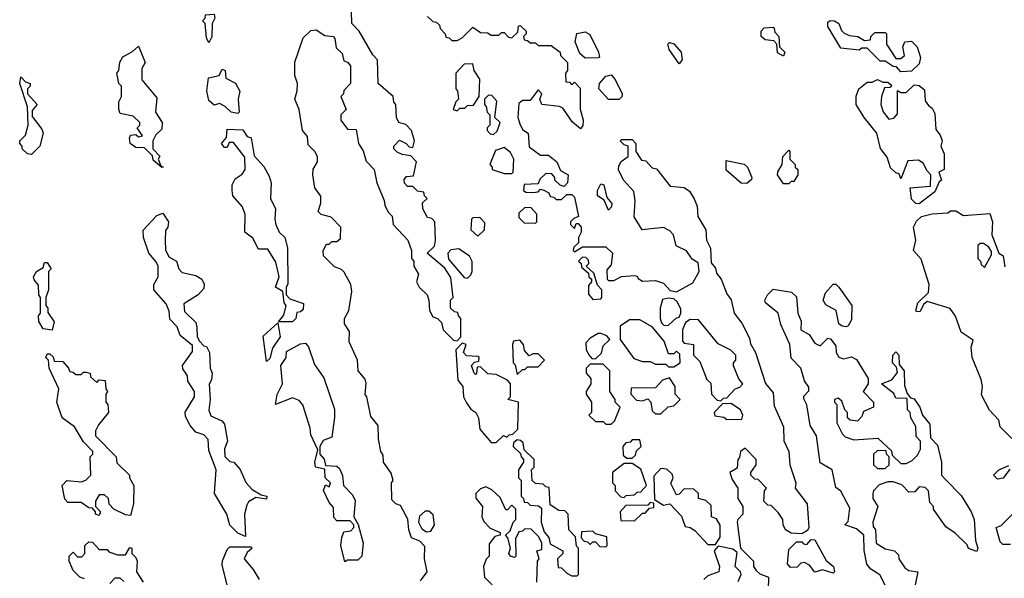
# Model space of a CAD drawing. Extents: x 2886962 to 3052311, y 540590 to 918621.
# Tile 150 of 164: x 2965200 to 2968971, y 858850 to 860989. Entities that reach past the tile are written whole.
import ezdxf

# ---------------------------------------------------------------- set-up
doc = ezdxf.new("R2010")
doc.units = 0

msp = doc.modelspace()

# ---------------------------------------------------------------- linework, layer by layer
at = {"layer": '0CON20XD'}
for points in [[(2966735, 858840), (2966760, 858875), (2966750, 858925), (2966751.7, 858971.7), (2966732.5, 858992.5), (2966700, 859005), (2966690, 859035), (2966687, 859077), (2966658.3, 859128.3), (2966640, 859135), (2966625, 859150), (2966623.3, 859215), (2966630, 859225), (2966622.5, 859252.5), (2966593.3, 859295), (2966591.7, 859321.7), (2966582.5, 859335), (2966574, 859384), (2966572.5, 859435), (2966545, 859470), (2966530, 859545), (2966523.6, 859553.6), (2966527, 859597), (2966522.5, 859612.5), (2966496.7, 859645), (2966493.3, 859685), (2966461.2, 859755), (2966462.5, 859795), (2966443.3, 859825), (2966443.3, 859845), (2966460, 859875), (2966471.7, 859948.3), (2966468.8, 859975), (2966442.5, 860022.5), (2966432.5, 860032.5), (2966405, 860042.5), (2966363.3, 860085), (2966362.5, 860105), (2966375, 860130), (2966385, 860130), (2966395, 860140), (2966415, 860140), (2966428.3, 860151.7), (2966430, 860195), (2966392.5, 860232.5), (2966355, 860243.3), (2966342.5, 860255), (2966353, 860287), (2966353, 860313), (2966330, 860345), (2966322.5, 860395), (2966323.6, 860416.4), (2966340, 860445), (2966340, 860465), (2966330, 860485), (2966305, 860510), (2966302.5, 860542.5), (2966283.3, 860565), (2966270, 860645), (2966253.8, 860685), (2966263, 860717), (2966263.3, 860745), (2966253.3, 860775), (2966253.6, 860826.4), (2966285, 860920), (2966315, 860947.5), (2966335, 860950), (2966368.3, 860928.3), (2966400, 860925), (2966407, 860917), (2966411.7, 860881.7), (2966435, 860860), (2966441.7, 860831.7), (2966455, 860826.7), (2966467, 860813), (2966467.5, 860745), (2966441.7, 860718.3), (2966440, 860705), (2966430, 860695), (2966450, 860645), (2966430, 860625), (2966430, 860605), (2966455, 860570), (2966488.3, 860568.3), (2966497.5, 860515), (2966515, 860487.5), (2966527.5, 860447.5), (2966557.5, 860415), (2966567.5, 860365), (2966596.4, 860296.4), (2966598.3, 860278.3), (2966611.7, 860251.7), (2966627, 860237), (2966630, 860205), (2966686.7, 860145), (2966700, 860105), (2966700, 860075), (2966710, 860065), (2966710, 860045), (2966727.5, 860015), (2966720, 859985), (2966730, 859965), (2966760, 859935), (2966767.5, 859915), (2966770, 859875), (2966781.7, 859851.7), (2966800, 859845), (2966815, 859830), (2966821.7, 859801.7), (2966861.7, 859761.7), (2966875, 859760), (2966890, 859775), (2966890, 859845), (2966880, 859855), (2966878.3, 859868.3), (2966865, 859870), (2966850, 859885), (2966850, 859915), (2966860, 859925), (2966851.7, 860001.7), (2966828.3, 860038.3), (2966760, 860095), (2966788.3, 860121.7), (2966792.5, 860145), (2966790, 860215), (2966778.3, 860228.3), (2966761.7, 860231.7), (2966743.3, 860265), (2966742.5, 860287.5), (2966760, 860305), (2966750, 860315), (2966748.3, 860328.3), (2966723, 860333), (2966705, 860350), (2966685, 860350), (2966673.6, 860363.6), (2966673, 860377), (2966681.7, 860388.3), (2966708.3, 860391.7), (2966720, 860445), (2966698.3, 860468.3), (2966665, 860472.5), (2966645, 860482.5), (2966633.3, 860495), (2966633.3, 860505), (2966655, 860527.5), (2966680, 860515), (2966691.7, 860501.7), (2966705, 860500), (2966712.5, 860525), (2966700, 860565), (2966678.3, 860588.3), (2966652.5, 860595), (2966642.5, 860615), (2966640, 860665), (2966633, 860673), (2966630, 860695), (2966572.5, 860745), (2966570, 860835), (2966552.5, 860855), (2966500, 860945), (2966472.5, 860975), (2966470, 861065)], [(2965925, 860900), (2965915, 860920), (2965910, 860975), (2965900, 860985), (2965910, 860995), (2965911.7, 861008.3), (2965945, 861010), (2965947.5, 860995), (2965937.5, 860975), (2965936.4, 860923.6), (2965925, 860900)], [(2966761.7, 861001.7), (2966781.7, 860981.7), (2966795, 860980), (2966808.3, 860968.3), (2966810, 860955), (2966830, 860935), (2966831.7, 860921.7), (2966845, 860920), (2966855, 860910), (2966875, 860910), (2966895, 860920), (2966935, 860960), (2966965, 860940), (2966991.7, 860938.3), (2967005, 860930), (2967035, 860930), (2967045, 860940), (2967055, 860940), (2967071.7, 860921.7), (2967085, 860920), (2967108.3, 860941.7), (2967110, 860965), (2967117, 860967), (2967140, 860945), (2967140, 860935), (2967130, 860925), (2967131.7, 860911.7), (2967145, 860910), (2967155, 860900), (2967175, 860900), (2967185, 860890), (2967235, 860890), (2967270, 860865), (2967271.7, 860851.7), (2967297.5, 860825), (2967297.5, 860795), (2967290, 860785), (2967291.7, 860751.7), (2967305, 860750), (2967315, 860740), (2967325, 860750), (2967347, 860727), (2967347, 860647), (2967357.5, 860605), (2967356.4, 860583.6), (2967348.3, 860571.7), (2967317, 860597), (2967280, 860650), (2967266.7, 860656.7), (2967200, 860665), (2967192.5, 860685), (2967200, 860705), (2967185, 860720), (2967155, 860680), (2967125, 860680), (2967111.7, 860668.3), (2967107.5, 860615), (2967116.4, 860586.4)], [(2968125, 860850), (2968101.7, 860861.7), (2968100, 860895), (2968088.3, 860908.3), (2968055, 860912.5), (2968040, 860925), (2968040, 860945), (2968051.7, 860958.3), (2968085, 860960), (2968090, 860955), (2968091.7, 860941.7), (2968107.5, 860925), (2968110, 860885), (2968130, 860865), (2968125, 860850)], [(2968575, 860790), (2968558.3, 860808.3), (2968545, 860810), (2968515, 860830), (2968495, 860830), (2968445, 860880), (2968425, 860880), (2968415, 860872.5), (2968345, 860880), (2968295, 860963.3), (2968295, 860980), (2968304.1, 860985.9), (2968320, 860985), (2968337.5, 860975), (2968347.5, 860947.5), (2968357.5, 860937.5), (2968378.3, 860928.3), (2968410, 860925), (2968435, 860910), (2968458.3, 860911.7), (2968460, 860925), (2968475, 860940), (2968515, 860940), (2968520, 860935), (2968520, 860895), (2968555, 860840), (2968575, 860840), (2968588.3, 860851.7), (2968582.5, 860885), (2968590, 860905), (2968615, 860906.7), (2968636.7, 860885), (2968650, 860845), (2968645, 860820), (2968615, 860792.5), (2968575, 860790)], [(2967365, 860842.5), (2967345, 860860), (2967327.5, 860905), (2967333.6, 860936.4), (2967365, 860942.5), (2967383, 860933), (2967416.7, 860865), (2967420, 860845), (2967415, 860843.3), (2967365, 860842.5)], [(2965745, 860423.3), (2965711.7, 860451.7), (2965708.3, 860468.3), (2965678.3, 860498.3), (2965645, 860500), (2965622.5, 860515), (2965620, 860535), (2965625, 860547.5), (2965645, 860550), (2965655, 860540), (2965670, 860545), (2965650, 860575), (2965660, 860585), (2965660, 860595), (2965635, 860620), (2965585, 860630), (2965580, 860645), (2965580, 860675), (2965590, 860695), (2965590, 860735), (2965580, 860745), (2965572.5, 860785), (2965580, 860795), (2965583, 860827), (2965595, 860847.5), (2965632.5, 860867.5), (2965655, 860887.5), (2965680, 860825), (2965668.3, 860801.7), (2965668.3, 860758.3), (2965725, 860690), (2965720, 860635), (2965745.6, 860595), (2965745, 860570), (2965721.7, 860548.3), (2965710, 860525), (2965710, 860495), (2965737, 860467), (2965730, 860455), (2965740, 860430), (2965750, 860425), (2965745, 860423.3)], [(2967725, 860820), (2967686.7, 860875), (2967682.5, 860895), (2967688.3, 860901.7), (2967705, 860896.7), (2967733.3, 860865), (2967736.7, 860835), (2967725, 860820)], [(2966875, 860640), (2966885, 860650), (2966905, 860650), (2966915, 860660), (2966938.3, 860661.7), (2966960, 860695), (2966961.7, 860761.7), (2966940, 860795), (2966935, 860820), (2966901.7, 860818.3), (2966870, 860785), (2966870, 860725), (2966877, 860717), (2966880, 860685), (2966870, 860675), (2966860, 860645), (2966875, 860640)], [(2965245, 860472.5), (2965230, 860475), (2965210, 860495), (2965210, 860505), (2965200, 860515), (2965200, 860525), (2965222.5, 860547.5), (2965232.5, 860585), (2965230, 860655), (2965200, 860745), (2965205, 860770), (2965221.7, 860751.7), (2965240, 860745), (2965240, 860735), (2965230, 860725), (2965230, 860705), (2965266.7, 860665), (2965248.3, 860641.7), (2965248.3, 860618.3), (2965285, 860570), (2965290, 860555), (2965276.7, 860505), (2965245, 860472.5)], [(2966035, 860630), (2966010, 860635), (2965987.3, 860657.3), (2965965, 860668.8), (2965945, 860662.5), (2965925, 860680), (2965916.2, 860715), (2965923.6, 860766.4), (2965964.1, 860775.9), (2965975, 860800), (2965987.5, 860795), (2965990, 860765), (2966026.4, 860746.4), (2966042.5, 860715), (2966036.7, 860685), (2966040, 860635), (2966035, 860630)], [(2967495, 860683.8), (2967455, 860683.8), (2967417.5, 860725), (2967420, 860745), (2967445, 860773.3), (2967465, 860777.5), (2967480.7, 860760.7), (2967506.7, 860705), (2967506.1, 860693.9), (2967495, 860683.8)], [(2968645, 860284), (2968632.5, 860285), (2968615, 860302.5), (2968610, 860345), (2968688.3, 860351.7), (2968690, 860395), (2968675, 860410), (2968660, 860440), (2968641.7, 860451.7), (2968601.7, 860448.3), (2968575, 860380), (2968568.3, 860398.3), (2968555, 860402.5), (2968535, 860422.5), (2968522.5, 860462.5), (2968496.1, 860496.1), (2968482.5, 860555), (2968434.2, 860614.2), (2968403.3, 860665), (2968403.9, 860696.1), (2968413.3, 860725), (2968445, 860750), (2968465, 860750), (2968485, 860760), (2968505, 860750), (2968525, 860750), (2968538.3, 860738.3), (2968535, 860730), (2968511.7, 860728.3), (2968500, 860695), (2968497.5, 860665), (2968506.4, 860636.4), (2968528.3, 860608.3), (2968548.3, 860611.7), (2968561.7, 860628.3), (2968561.7, 860718.3), (2968575, 860710), (2968595, 860710), (2968625, 860740), (2968645, 860737.5), (2968665, 860720), (2968668.3, 860678.3), (2968680, 860660), (2968695, 860650), (2968705, 860630), (2968708.3, 860568.3), (2968725, 860547.5), (2968732.5, 860525), (2968727.5, 860505), (2968740, 860475), (2968740, 860415), (2968720, 860405), (2968730, 860375), (2968721.7, 860368.3), (2968705, 860330), (2968645, 860284)], [(2967015, 860550), (2967028.3, 860561.7), (2967040, 860595), (2967020, 860615), (2967027, 860677), (2967008.3, 860698.3), (2966995, 860700), (2966980, 860685), (2966980, 860665), (2966987, 860657), (2966990, 860635), (2967000, 860625), (2967000, 860585), (2966990, 860575), (2966990, 860565), (2967001.7, 860551.7), (2967015, 860550)], [(2967116.4, 860586.4), (2967127, 860567), (2967146.7, 860555), (2967151.7, 860501.7), (2967195, 860470), (2967225, 860470), (2967256.7, 860445), (2967271.7, 860411.7), (2967300, 860395), (2967297.5, 860365), (2967285, 860350), (2967270, 860355), (2967250, 860375), (2967250, 860385), (2967238.3, 860398.3), (2967215, 860400), (2967191.7, 860378.3), (2967185, 860360), (2967131.7, 860358.3), (2967130, 860335), (2967138.3, 860328.3), (2967165, 860327.5), (2967185, 860330), (2967195, 860340), (2967207, 860337), (2967226.4, 860326.4), (2967231.7, 860311.7), (2967245, 860310), (2967255, 860300), (2967275, 860300), (2967295, 860320), (2967315, 860320), (2967325, 860310), (2967340, 860235), (2967321.7, 860228.3), (2967310, 860215), (2967310, 860205), (2967325, 860190), (2967331.7, 860208.3), (2967338.3, 860208.3), (2967350, 860195), (2967350, 860175), (2967340, 860155), (2967340, 860135), (2967321.7, 860118.3), (2967320, 860105), (2967325, 860100), (2967355, 860120), (2967445, 860120), (2967470, 860095), (2967465, 860050), (2967448.3, 860031.7), (2967450, 859995), (2967455, 859990), (2967475, 859990), (2967505, 860006.2), (2967555, 860010), (2967565, 860007.5), (2967568.3, 859998.3), (2967585, 859987.5), (2967635, 859990), (2967665, 859980), (2967691.7, 859951.7), (2967715, 859947.5), (2967778.3, 859981.7), (2967802.5, 860025), (2967798.3, 860058.3), (2967775, 860072.5), (2967754.2, 860104.2), (2967713.6, 860123.6), (2967703.3, 860165), (2967690.5, 860180.5), (2967665, 860193.3), (2967584, 860184), (2967553.9, 860233.9), (2967557.5, 860295), (2967551.7, 860331.7), (2967512.5, 860375), (2967493.8, 860413.8), (2967495, 860430), (2967503.6, 860446.4), (2967530, 860465), (2967530, 860505), (2967515, 860510), (2967500, 860525), (2967505, 860530), (2967545, 860530), (2967560, 860515), (2967560, 860485), (2967581.7, 860451.7), (2967598.3, 860448.3), (2967621.7, 860421.7), (2967638.3, 860418.3), (2967691.7, 860351.7), (2967745, 860346.7), (2967765, 860332.5), (2967783, 860303), (2967794.2, 860275), (2967796.7, 860235), (2967827.5, 860185), (2967830, 860145), (2967846, 860114), (2967848.3, 860058.3), (2967865, 860037.5), (2967868.3, 860018.3), (2967886, 859995), (2967908.8, 859938.8), (2967925, 859916.7), (2967936.2, 859865), (2967965, 859826.7), (2967995, 859770), (2967998.3, 859748.3), (2968018, 859715), (2968056.2, 859596.2), (2968085, 859560), (2968090, 859510), (2968125, 859430), (2968126, 859376), (2968145.7, 859335), (2968150, 859285), (2968172.5, 859215), (2968170, 859195), (2968215.6, 859135), (2968222.5, 859045), (2968216.7, 859033.3), (2968195, 859020), (2968155, 859023.3), (2968132.5, 859035), (2968123.3, 859055), (2968122.5, 859075), (2968105, 859102.5), (2968078.3, 859128.3), (2968065, 859130), (2968050, 859145), (2968052.5, 859185), (2968060, 859195), (2968028.3, 859228.3), (2968015, 859230), (2968000, 859245), (2968000, 859255), (2968020, 859285), (2968020, 859305), (2967978.3, 859348.3), (2967960, 859335), (2967957, 859313), (2967950, 859305), (2967948.3, 859271.7), (2967920, 859255), (2967928.3, 859228.3), (2967950, 859195), (2967950, 859155), (2967970, 859125), (2967970, 859095), (2967950, 859075), (2967947.5, 859065), (2967960, 858965), (2968010, 858915), (2968010, 858895), (2968020, 858880), (2968035, 858867.5), (2968067.5, 858855), (2968067, 858807)], [(2966191.7, 859831.7), (2966211.7, 859858.3), (2966220, 859895), (2966212.5, 859905), (2966208.3, 859948.3), (2966180, 859965), (2966193.8, 860005), (2966180.7, 860060.7), (2966150, 860110), (2966115, 860110), (2966093, 860153), (2966062.5, 860175), (2966062.9, 860242.9), (2966053, 860273), (2966016.7, 860315), (2966013.3, 860335), (2966013.6, 860356.4), (2966025, 860380), (2966052.5, 860397.5), (2966063.3, 860415), (2966062.5, 860462.5), (2966018.3, 860518.3), (2966001.7, 860518.3), (2965995, 860500), (2965985, 860500), (2965972.5, 860515), (2965991.7, 860538.3), (2965995, 860570), (2966055, 860567.5), (2966071.7, 860541.7), (2966086.4, 860536.4), (2966098.3, 860468.3), (2966135, 860427.5), (2966155, 860390), (2966162.5, 860365), (2966160, 860305), (2966180, 860265), (2966176.7, 860225), (2966181.2, 860205), (2966193.3, 860175), (2966216, 860155), (2966226.2, 860115), (2966226.4, 859976.4), (2966220, 859965), (2966220, 859935), (2966235, 859920), (2966287, 859903), (2966285, 859880), (2966275, 859870), (2966261.7, 859868.3), (2966257.5, 859845), (2966245, 859832.5), (2966191.7, 859831.7)], [(2967085, 860400), (2967090, 860405), (2967092.5, 860455), (2967080, 860480), (2967055, 860500), (2967021.7, 860488.3), (2967000, 860435), (2967010, 860425), (2967010, 860415), (2967055, 860400), (2967085, 860400)], [(2968145, 860360), (2968125, 860360), (2968102.5, 860395), (2968103, 860407), (2968120, 860435), (2968122.5, 860465), (2968145, 860490), (2968150, 860485), (2968150, 860455), (2968170, 860435), (2968170, 860425), (2968180, 860415), (2968180, 860395), (2968165, 860370), (2968155, 860370), (2968145, 860360)], [(2967985, 860362.5), (2967963, 860363), (2967905, 860412.5), (2967905, 860450), (2967975, 860436.2), (2967987.5, 860425), (2968003.3, 860385), (2968002.5, 860377.5), (2967985, 860362.5)], [(2967455, 860260), (2967438.3, 860298.3), (2967412.5, 860315), (2967412.5, 860335), (2967425, 860360), (2967437, 860357), (2967448.3, 860308.3), (2967467.5, 860285), (2967467, 860273), (2967455, 860260)], [(2966065, 859010), (2966035, 859022.5), (2966005, 859053.3), (2965993.3, 859095), (2965946, 859175), (2965952.5, 859265), (2965925, 859340), (2965921.7, 859381.7), (2965905, 859400), (2965875, 859410), (2965853.3, 859435), (2965835, 859470), (2965834.1, 859485.9), (2965870, 859545), (2965870, 859565), (2965843.8, 859605), (2965842.5, 859625), (2965825, 859652.5), (2965824, 859665), (2965861.7, 859718.3), (2965861.7, 859741.7), (2965815, 859780), (2965802.5, 859812.5), (2965775, 859842.5), (2965773, 859873), (2965760.7, 859900.7), (2965713.3, 859955), (2965713.3, 859975), (2965730, 860005), (2965730, 860045), (2965722.5, 860062.5), (2965694.2, 860095), (2965673.8, 860155), (2965673, 860183), (2965725, 860240), (2965748.3, 860248.3), (2965770, 860215), (2965767.5, 860195), (2965758.3, 860181.7), (2965756.7, 860145), (2965758.3, 860108.3), (2965771.7, 860081.7), (2965800, 860065), (2965810, 860035), (2965821.7, 860021.7), (2965875, 860010), (2965897.5, 859995), (2965907, 859977), (2965905, 859960), (2965883.9, 859936.1), (2965828.3, 859901.7), (2965831.7, 859871.7), (2965875, 859830), (2965878.3, 859811.7), (2965880, 859775), (2965888.3, 859758.3), (2965905, 859740), (2965915, 859737.5), (2965926.7, 859715), (2965930, 859655), (2965937.5, 859635), (2965935, 859610), (2965926.2, 859593.8), (2965930, 859535), (2965923.9, 859493.9), (2965932.3, 859472.3), (2965973.6, 859453.6), (2965985, 859440), (2965996, 859375), (2965983.9, 859346.1), (2965986.1, 859316.1), (2966005, 859297.5), (2966020, 859295), (2966045, 859266.7), (2966066.4, 859216.4), (2966090, 859190), (2966125, 859170), (2966146.2, 859165), (2966145, 859152.5), (2966105, 859160), (2966076.7, 859143.3), (2966069.3, 859130.7), (2966061.2, 859095), (2966065, 859010)], [(2967175, 860210), (2967180, 860215), (2967180, 860245), (2967158.3, 860268.3), (2967135, 860270), (2967111.7, 860248.3), (2967111.7, 860231.7), (2967131.7, 860211.7), (2967175, 860210)], [(2969000, 859385), (2968955, 859430), (2968950, 859455), (2968913.9, 859493.9), (2968883, 859553), (2968887.5, 859585), (2968881.7, 859611.7), (2968847.5, 859695), (2968843.8, 859735), (2968851.7, 859761.7), (2968805, 859792.5), (2968783.9, 859853.9), (2968763.8, 859883.8), (2968675, 859910), (2968661.7, 859898.3), (2968648.3, 859871.7), (2968635, 859870), (2968632.5, 859875), (2968640, 859905), (2968680, 859945), (2968682.5, 859975), (2968652.5, 860072.5), (2968623.3, 860105), (2968632.5, 860145), (2968623.3, 860195), (2968635, 860217.5), (2968653.3, 860235), (2968694.1, 860245.9), (2968755, 860250), (2968765, 860257.5), (2968785, 860257.5), (2968815, 860240), (2968915, 860246.7), (2968926, 860215), (2968922.5, 860165), (2968950, 860095), (2968966.7, 860085), (2968973, 860043)], [(2966955, 860160), (2966980, 860185), (2966981.7, 860211.7), (2966961.7, 860231.7), (2966935, 860230), (2966930, 860225), (2966927.5, 860185), (2966955, 860160)], [(2968895, 860040), (2968921.7, 860088.3), (2968921.7, 860101.7), (2968910, 860120), (2968891.7, 860131.7), (2968878.3, 860131.7), (2968870, 860125), (2968870, 860075), (2968880, 860065), (2968881.7, 860051.7), (2968895, 860040)], [(2966915, 860000), (2966928.3, 860011.7), (2966932.5, 860025), (2966933, 860063), (2966923, 860083), (2966881.7, 860111.7), (2966851.7, 860108.3), (2966840, 860095), (2966841.7, 860071.7), (2966901.7, 860001.7), (2966915, 860000)], [(2965325, 859800), (2965290, 859805), (2965273, 859833), (2965272.5, 859855), (2965280, 859865), (2965280, 859925), (2965273.3, 859935), (2965272.5, 859972.5), (2965255, 859992.5), (2965252.5, 860005), (2965263.8, 860025), (2965290, 860040), (2965295, 860060), (2965305, 860060), (2965320, 860035), (2965310, 860025), (2965310, 859955), (2965300, 859925), (2965300, 859895), (2965307.5, 859885), (2965308.3, 859868.3), (2965331.7, 859831.7), (2965325, 859800)], [(2967395, 859917.5), (2967425, 859920), (2967430, 859925), (2967430, 859955), (2967413, 859973), (2967398.3, 860018.3), (2967370, 860045), (2967380, 860055), (2967378.3, 860068.3), (2967368.3, 860078.3), (2967355, 860080), (2967340, 860065), (2967350, 860055), (2967351.7, 860041.7), (2967378.3, 860018.3), (2967380, 860005), (2967390, 859995), (2967390, 859985), (2967378.3, 859971.7), (2967378.3, 859938.3), (2967395, 859917.5)], [(2968365, 859813.3), (2968350, 859815), (2968337.5, 859825), (2968327.5, 859875), (2968287, 859897), (2968277.5, 859915), (2968286.4, 859943.6), (2968315, 859976.7), (2968325, 859976.7), (2968337.5, 859965), (2968386.7, 859895), (2968385, 859840), (2968373, 859817), (2968365, 859813.3)], [(2968514.3, 858824.3), (2968493.8, 858863.8), (2968460, 858885), (2968444.5, 858904.5), (2968434.1, 858955.9), (2968432.5, 859015), (2968405, 859040), (2968360, 859055), (2968372.5, 859067.5), (2968379.2, 859119.2), (2968344.2, 859184.2), (2968325, 859197.5), (2968312, 859265), (2968265, 859292.5), (2968251.2, 859395), (2968226.7, 859435), (2968214.1, 859514.1), (2968203, 859537), (2968203, 859547), (2968221.7, 859568.3), (2968221.7, 859581.7), (2968206.1, 859606.1), (2968192, 859655), (2968155, 859692.5), (2968150, 859745), (2968115, 859822.5), (2968104.2, 859865), (2968056, 859905), (2968054.3, 859915), (2968064.3, 859935), (2968085, 859957.5), (2968156.4, 859946.4), (2968175, 859927.5), (2968180, 859865), (2968192.5, 859835), (2968191.7, 859801.7), (2968223.3, 859783.3), (2968245, 859750), (2968265, 859740), (2968295, 859770), (2968305, 859767.5), (2968325, 859740), (2968327.5, 859715), (2968337, 859697), (2968355, 859690), (2968385, 859697.5), (2968405, 859687.5), (2968450, 859615), (2968450, 859595), (2968430, 859565), (2968470, 859525), (2968470, 859505), (2968431.7, 859488.3), (2968425, 859470), (2968408.3, 859451.7), (2968380, 859455), (2968370, 859465), (2968370, 859485), (2968360, 859495), (2968348.3, 859528.3), (2968335, 859540), (2968320, 859535), (2968320, 859525), (2968330, 859515), (2968330, 859445), (2968351.7, 859401.7), (2968361.7, 859391.7), (2968395, 859380), (2968487, 859387), (2968538.3, 859338.3), (2968541.7, 859321.7), (2968575, 859290), (2968595, 859290), (2968618.3, 859301.7), (2968638.3, 859321.7), (2968650, 859345), (2968650, 859375), (2968633, 859393), (2968631.7, 859431.7), (2968612.5, 859465), (2968610, 859485), (2968600, 859495), (2968598.3, 859538.3), (2968555, 859540), (2968548.3, 859558.3), (2968500, 859595), (2968540, 859610), (2968561.7, 859638.3), (2968558.3, 859658.3), (2968542.5, 859675), (2968543.3, 859705), (2968555, 859717.5), (2968566.7, 859705), (2968568.3, 859668.3), (2968586.7, 859645), (2968588.3, 859588.3), (2968598.3, 859558.3), (2968611.7, 859541.7), (2968625, 859537.5), (2968646.7, 859505), (2968657.5, 859475), (2968685, 859440), (2968688.3, 859388.3), (2968715, 859360), (2968730, 859295), (2968730, 859245), (2968746.7, 859226.7), (2968805, 859167.5), (2968844.2, 859105), (2968855.8, 859075), (2968860, 858995), (2968870, 858965), (2968865, 858952.5), (2968833.6, 858963.6), (2968828.3, 858978.3), (2968783, 859023), (2968746.7, 859046.7), (2968700, 859115), (2968700, 859125), (2968685, 859140), (2968680, 859185), (2968668.3, 859198.3), (2968645, 859200), (2968628.3, 859181.7), (2968605, 859180), (2968578.3, 859208.3), (2968545, 859220), (2968525, 859220), (2968491.7, 859208.3), (2968470, 859185), (2968467, 859173), (2968467.5, 859155), (2968486.7, 859125), (2968467.5, 859065), (2968468.3, 859048.3), (2968477.5, 859035), (2968480, 858985), (2968515, 858962.5), (2968550, 858955), (2968565, 858940), (2968567.5, 858925), (2968590, 858890), (2968605, 858880), (2968640, 858875), (2968630, 858825)], [(2967668.3, 859818.3), (2967685, 859820), (2967715, 859847.5), (2967725, 859850), (2967732.5, 859865), (2967731.7, 859881.7), (2967718.3, 859908.3), (2967705, 859920), (2967685, 859922.5), (2967661.7, 859918.3), (2967652.5, 859885), (2967652.5, 859845), (2967658.3, 859828.3), (2967668.3, 859818.3)], [(2966145, 859680), (2966133, 859777), (2966188.3, 859828.3), (2966197.5, 859775), (2966168.3, 859731.7), (2966158.3, 859691.7), (2966145, 859680)], [(2967705, 859660), (2967730, 859675), (2967728.3, 859708.3), (2967715, 859720), (2967705, 859710), (2967685, 859710), (2967668.3, 859758.3), (2967622.5, 859812.5), (2967575, 859840), (2967535, 859840), (2967500, 859815), (2967500, 859765), (2967551.7, 859691.7), (2967585, 859680), (2967615, 859680), (2967635, 859670), (2967675, 859670), (2967685, 859660), (2967705, 859660)], [(2967885, 859530), (2967895, 859540), (2967908.3, 859541.7), (2967940, 859575), (2967958.3, 859581.7), (2967970, 859595), (2967953.9, 859613.9), (2967933.6, 859663.6), (2967933.3, 859675), (2967942.5, 859685), (2967942.5, 859705), (2967923.6, 859723.6), (2967875, 859747.5), (2967800, 859840), (2967768.3, 859841.7), (2967750, 859830), (2967738.3, 859801.7), (2967738.3, 859758.3), (2967745, 859750), (2967780, 859745), (2967780, 859705), (2967805, 859680), (2967831.7, 859611.7), (2967847, 859597), (2967850, 859555), (2967871.7, 859531.7), (2967885, 859530)], [(2967105, 859630), (2967125, 859650), (2967135, 859650), (2967145, 859660), (2967185, 859660), (2967210, 859685), (2967185, 859710), (2967165, 859710), (2967151.7, 859701.7), (2967133, 859723), (2967130, 859745), (2967115, 859762.5), (2967091.7, 859758.3), (2967087.5, 859745), (2967090, 859675), (2967097, 859667), (2967105, 859630)], [(2967405, 859690), (2967428.3, 859711.7), (2967435, 859740), (2967460, 859765), (2967448.3, 859778.3), (2967425, 859787.5), (2967415, 859787.5), (2967385, 859770), (2967368.3, 859751.7), (2967370, 859725), (2967381.7, 859701.7), (2967391.7, 859691.7), (2967405, 859690)], [(2966445, 858912.5), (2966430, 858975), (2966433.6, 859006.4), (2966441.7, 859028.3), (2966468.3, 859031.7), (2966480, 859045), (2966480, 859055), (2966465, 859070), (2966415, 859070), (2966403, 859083), (2966401.7, 859121.7), (2966385, 859140), (2966363.9, 859186.1), (2966371.7, 859208.3), (2966385, 859200), (2966390, 859215), (2966370, 859235), (2966368.3, 859268.3), (2966332.5, 859275), (2966330, 859295), (2966341.7, 859341.7), (2966315, 859400), (2966312.5, 859425), (2966284.1, 859514.1), (2966270.7, 859530.7), (2966245, 859541.2), (2966180, 859515), (2966186.1, 859553.9), (2966206.7, 859595), (2966200, 859665), (2966220, 859695), (2966221.7, 859718.3), (2966275, 859747.5), (2966295, 859750), (2966305.8, 859735.8), (2966329.3, 859669.3), (2966365, 859617.5), (2966405, 859497.5), (2966405.9, 859465.9), (2966395, 859390), (2966361.7, 859378.3), (2966350, 859355), (2966350, 859325), (2966366.7, 859306.7), (2966371.7, 859281.7), (2966415, 859280), (2966425, 859270), (2966436.7, 859243.3), (2966440, 859205), (2966475, 859170), (2966485, 859147.5), (2966480, 859085), (2966496.2, 859056.2), (2966515.8, 858985), (2966510, 858935), (2966495, 858920), (2966455, 858920), (2966445, 858912.5)], [(2967025, 859370), (2967052.5, 859397.5), (2967065, 859390), (2967075, 859400), (2967088.3, 859401.7), (2967108.3, 859421.7), (2967110, 859525), (2967070, 859535), (2967080, 859545), (2967080, 859595), (2967068.3, 859608.3), (2967025, 859630), (2966993, 859633), (2966965, 859660), (2966951.7, 859658.3), (2966950, 859635), (2966945, 859630), (2966940, 859635), (2966930, 859665), (2966941.7, 859678.3), (2966958.3, 859681.7), (2966960, 859695), (2966955, 859700), (2966911.7, 859701.7), (2966900, 859715), (2966910, 859745), (2966895, 859750), (2966870, 859725), (2966878.3, 859608.3), (2966897.5, 859585), (2966900, 859545), (2966911.7, 859521.7), (2966927.5, 859497.5), (2966946.7, 859485), (2966957.5, 859465), (2966961.7, 859421.7), (2967005, 859370), (2967025, 859370)], [(2965625, 859090), (2965605, 859092.5), (2965560, 859115), (2965543.3, 859133.3), (2965540, 859155), (2965525, 859170), (2965505, 859170), (2965490, 859145), (2965490, 859125), (2965510, 859105), (2965505, 859090), (2965490, 859095), (2965490, 859105), (2965478.3, 859118.3), (2965465, 859120), (2965435, 859140), (2965385, 859140), (2965373, 859153), (2965362.5, 859205), (2965380, 859225), (2965435, 859220), (2965453.8, 859226.2), (2965472.5, 859245), (2965470, 859315), (2965480, 859325), (2965480, 859335), (2965445, 859372.5), (2965410, 859430), (2965362.5, 859465), (2965342.5, 859525), (2965350, 859575), (2965313.3, 859655), (2965310, 859685), (2965300, 859695), (2965305, 859710), (2965315, 859710), (2965328.3, 859698.3), (2965331.7, 859681.7), (2965365, 859680), (2965387.5, 859655), (2965391.7, 859641.7), (2965405, 859640), (2965415, 859630), (2965435, 859630), (2965445, 859640), (2965455, 859640), (2965470, 859635), (2965471.7, 859621.7), (2965495, 859600), (2965505, 859610), (2965527, 859607), (2965530, 859575), (2965536.7, 859565), (2965530, 859555), (2965530, 859525), (2965537.5, 859515), (2965540, 859485), (2965501.7, 859438.3), (2965490, 859415), (2965490, 859395), (2965570, 859315), (2965571.7, 859291.7), (2965620, 859245), (2965620, 859235), (2965637.5, 859205), (2965636.2, 859135), (2965625, 859090)], [(2967465, 859440), (2967478.3, 859451.7), (2967500, 859505), (2967480, 859525), (2967480, 859535), (2967460, 859565), (2967460, 859645), (2967435, 859670), (2967385, 859670), (2967370, 859655), (2967370, 859635), (2967387.5, 859615), (2967387.5, 859595), (2967370, 859565), (2967370, 859555), (2967390, 859525), (2967390, 859485), (2967380, 859475), (2967405, 859450), (2967435, 859450), (2967445, 859440), (2967465, 859440)], [(2967655, 859480), (2967683, 859507), (2967705, 859510), (2967730, 859535), (2967710, 859555), (2967710, 859585), (2967688.3, 859618.3), (2967661.7, 859608.3), (2967635, 859580), (2967541.7, 859578.3), (2967540, 859555), (2967561.7, 859531.7), (2967585, 859530), (2967605, 859537.5), (2967617.5, 859525), (2967621.7, 859491.7), (2967635, 859480), (2967655, 859480)], [(2967908.3, 859458.3), (2967965, 859460), (2967970, 859475), (2967960, 859495), (2967925, 859520), (2967891.7, 859518.3), (2967860, 859485), (2967861.7, 859471.7), (2967897, 859467), (2967908.3, 859458.3)], [(2967335, 858860), (2967340, 858865), (2967340, 858965), (2967333, 858973), (2967328.3, 859008.3), (2967302.5, 859035), (2967300, 859095), (2967288.3, 859108.3), (2967265, 859110), (2967231.7, 859131.7), (2967228.3, 859198.3), (2967215, 859200), (2967205, 859210), (2967175, 859212.5), (2967162.5, 859225), (2967160, 859265), (2967170, 859275), (2967170, 859305), (2967131.7, 859341.7), (2967128.3, 859368.3), (2967118.3, 859378.3), (2967105, 859380), (2967091.7, 859368.3), (2967090, 859355), (2967118.3, 859328.3), (2967120, 859315), (2967130, 859305), (2967130, 859295), (2967110, 859265), (2967110, 859235), (2967120, 859225), (2967120, 859165), (2967130, 859155), (2967131.7, 859141.7), (2967145, 859140), (2967155, 859130), (2967187, 859127), (2967198.3, 859118.3), (2967197.5, 859065), (2967208.3, 859028.3), (2967226.7, 859006.7), (2967231.7, 858981.7), (2967280, 858955), (2967280, 858945), (2967260, 858925), (2967261.7, 858891.7), (2967275, 858890), (2967295, 858870), (2967315, 858860), (2967335, 858860)], [(2967545, 859310), (2967558.3, 859321.7), (2967561.7, 859338.3), (2967580, 859355), (2967575, 859380), (2967545, 859380), (2967538.3, 859371.7), (2967521.7, 859368.3), (2967510, 859355), (2967511.7, 859321.7), (2967525, 859310), (2967545, 859310)], [(2968515, 859270), (2968530, 859285), (2968530, 859315), (2968520, 859325), (2968518.3, 859338.3), (2968485, 859340), (2968470, 859325), (2968470, 859285), (2968485, 859270), (2968515, 859270)], [(2967515, 859160), (2967523, 859167), (2967555, 859170), (2967565, 859180), (2967578.3, 859181.7), (2967600, 859205), (2967578.3, 859268.3), (2967545, 859290), (2967515, 859290), (2967470, 859255), (2967470, 859215), (2967480, 859205), (2967480, 859185), (2967501.7, 859161.7), (2967515, 859160)], [(2967865, 858980), (2967882.5, 859007.5), (2967883, 859053), (2967868.3, 859078.3), (2967850, 859085), (2967848.3, 859128.3), (2967828.3, 859148.3), (2967800, 859155), (2967800, 859175), (2967781.7, 859191.7), (2967745, 859192.5), (2967725, 859172.5), (2967715, 859170), (2967693.6, 859213.6), (2967702.5, 859235), (2967698.3, 859248.3), (2967678.3, 859268.3), (2967655, 859270), (2967628.3, 859241.7), (2967631.7, 859151.7), (2967665, 859130), (2967690, 859135), (2967735, 859087.5), (2967748.3, 859048.3), (2967767.5, 859045), (2967785, 859032.5), (2967835, 858980), (2967865, 858980)], [(2968991.7, 859268.3), (2968967, 859233), (2968945, 859230), (2968930, 859245), (2968950, 859265), (2968988.3, 859281.7)], [(2967180, 858835), (2967183.3, 858915), (2967190, 858925), (2967180, 858955), (2967200, 858960), (2967200, 858985), (2967188.3, 859008.3), (2967158.3, 859038.3), (2967135, 859040), (2967125, 859030), (2967111.7, 859028.3), (2967098.3, 859001.7), (2967100, 858935), (2967095, 858930), (2967080, 858935), (2967073.3, 858945), (2967080, 858965), (2967070, 859005), (2967060, 859015), (2967078.3, 859031.7), (2967090, 859065), (2967100, 859075), (2967100, 859115), (2967085, 859130), (2967068.3, 859111.7), (2967061.7, 859111.7), (2967040, 859160), (2967008.3, 859188.3), (2966985, 859200), (2966965, 859192.5), (2966947.5, 859175), (2966946.7, 859156.7), (2966972.5, 859125), (2966970, 859085), (2966977.5, 859067.5), (2967001.7, 859041.7), (2967040, 859025), (2967040, 859015), (2967020, 859010), (2966998.3, 858981.7), (2966997.5, 858935), (2966986.4, 858923.6), (2966976.2, 858895), (2966980, 858855), (2967010, 858825)], [(2967555, 859070), (2967585, 859100), (2967595, 859100), (2967611.7, 859118.3), (2967628.3, 859121.7), (2967628.3, 859138.3), (2967615, 859140), (2967605, 859130), (2967521.7, 859128.3), (2967500, 859105), (2967501.7, 859071.7), (2967555, 859070)], [(2968995, 858980), (2968965, 858980), (2968955, 858990), (2968940, 859045), (2968958.3, 859051.7), (2969028.3, 859121.7)], [(2966758.3, 859028.3), (2966775, 859030), (2966788.8, 859055), (2966783.3, 859093.3), (2966767, 859107), (2966753, 859107), (2966731.7, 859088.3), (2966727.5, 859065), (2966740, 859040), (2966758.3, 859028.3)], [(2967445, 858970), (2967450, 858975), (2967448.3, 859008.3), (2967405, 859020), (2967395, 859030), (2967351.7, 859028.3), (2967350, 859005), (2967361.7, 858991.7), (2967375, 858990), (2967385, 858980), (2967395, 858990), (2967405, 858990), (2967421.7, 858971.7), (2967445, 858970)], [(2968315, 858870), (2968275, 858882.5), (2968245, 858873.3), (2968225, 858900), (2968205, 858910), (2968191.7, 858908.3), (2968177, 858893), (2968151.7, 858891.7), (2968140, 858905), (2968145, 858960), (2968175, 858990), (2968195, 858990), (2968201.7, 858981.7), (2968215, 858980), (2968231.7, 858998.3), (2968245, 858997.5), (2968288.3, 858918.3), (2968316.7, 858895), (2968320, 858875), (2968315, 858870)], [(2965448.3, 858848.3), (2965430, 858855), (2965405, 858880), (2965390, 858915), (2965390, 858935), (2965405, 858950), (2965421.7, 858931.7), (2965438.3, 858931.7), (2965450, 858945), (2965450, 858975), (2965465, 858990), (2965478.3, 858988.3), (2965505, 858960), (2965535, 858960), (2965541.7, 858951.7), (2965575, 858940), (2965605, 858940), (2965621.7, 858968.3), (2965630, 858965), (2965630, 858945), (2965645, 858930), (2965650, 858915), (2965647.5, 858875), (2965672.5, 858835)], [(2965994.2, 858825), (2965975, 858900), (2965976.4, 858916.4), (2965995, 858960), (2966005, 858970), (2966085, 858970), (2966090, 858965), (2966071.7, 858948.3), (2966060, 858925), (2966094.1, 858884.1), (2966116.7, 858845)], [(2967951.7, 858838.3), (2967962.5, 858865), (2967960, 858875), (2967940, 858895), (2967948.3, 858948.3), (2967931.7, 858961.7), (2967875, 858972.5), (2967860, 858955), (2967880, 858895), (2967877.5, 858875), (2967835, 858860), (2967820, 858845)], [(2965598.3, 858838.3), (2965585, 858850), (2965565, 858850), (2965545, 858830)]]:
    msp.add_lwpolyline(points, dxfattribs=at)

doc.saveas('drawing.dxf')
